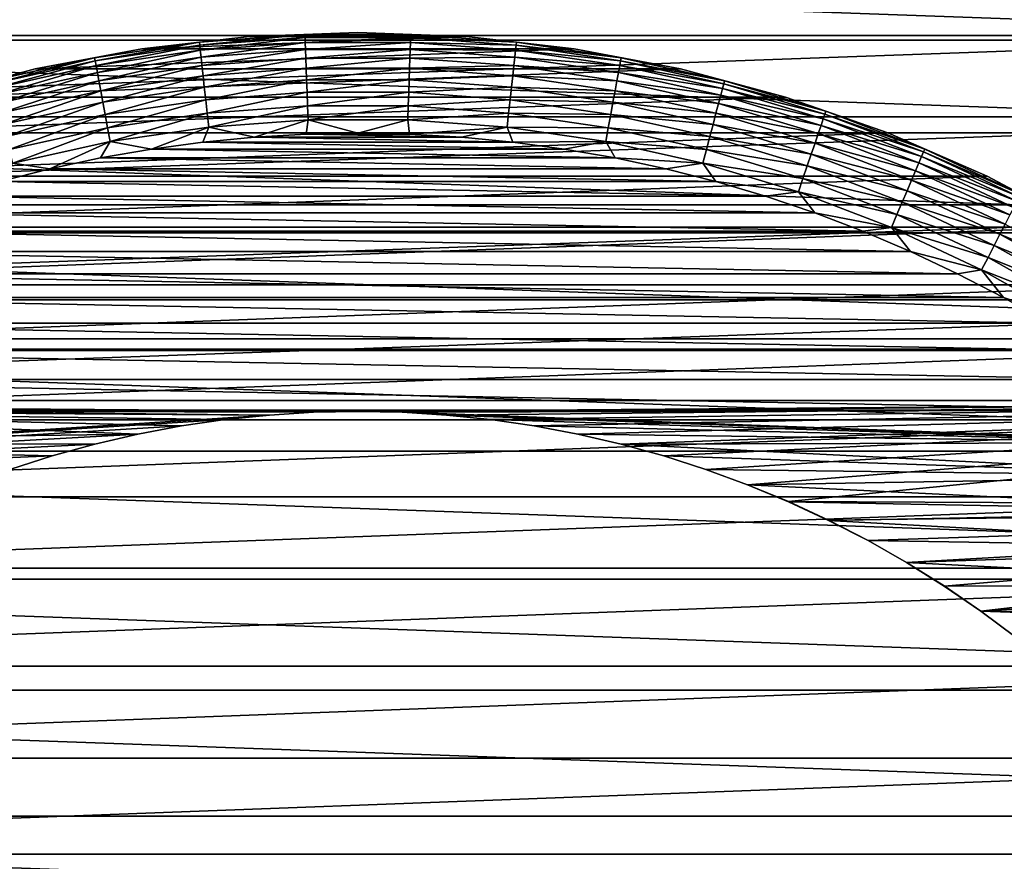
# Model space of a CAD drawing. Header units: metres. Extents: x -28 to 204, y -40 to 40.
# Tile 13 of 42: x -5 to 10, y 9 to 22. Entities that reach past the tile are written whole.
import ezdxf

# ---------------------------------------------------------------- set-up
doc = ezdxf.new("R2010")
doc.units = ezdxf.units.M
doc.layers.add('solid_SIPHO_KOMPL_SW0001', color=7, linetype='CONTINUOUS')

msp = doc.modelspace()

# ---------------------------------------------------------------- linework, layer by layer
at = {"layer": 'solid_SIPHO_KOMPL_SW0001'}
for points in [[(-18.663525, 21.538774), (-17.080086, 22.814804), (18.663525, 21.538774)], [(-17.080086, 22.814804), (17.080086, 22.814804), (18.663525, 21.538774)], [(14.608706, 22.706501, 156), (-14.608705, 22.706503, 156), (-16.193354, 21.60491, 156)], [(16.193356, 21.60491, 156), (14.608706, 22.706501, 156), (-16.193354, 21.60491, 156)], [(-0.790154, 21.620571, 232.288437), (-2.366247, 21.505217, 232.288437), (-1.617907, 21.589462, 232.5)], [(-2.361294, 21.460203, 232.079041), (-2.366247, 21.505217, 232.288437), (-0.790154, 21.620571, 232.288437)], [(-0.7885, 21.575317, 232.079041), (-2.361294, 21.460203, 232.079041), (-0.790154, 21.620571, 232.288437)], [(-1.618448, 21.589314, 242), (1.618448, 21.589314, 242), (0, 21.65, 242)], [(-1.617907, 21.589462, 232.5), (-1.618448, 21.589314, 242), (0, 21.65, 242)], [(0, 21.65, 232.5), (-1.617907, 21.589462, 232.5), (0, 21.65, 242)], [(-0.790154, 21.620571, 232.288437), (-1.617907, 21.589462, 232.5), (0, 21.65, 232.5)], [(0.790154, 21.620571, 232.288437), (-0.790154, 21.620571, 232.288437), (0, 21.65, 232.5)], [(-0.7885, 21.575317, 232.079041), (-0.790154, 21.620571, 232.288437), (0.790154, 21.620571, 232.288437)], [(0.7885, 21.575317, 232.079041), (-0.7885, 21.575317, 232.079041), (0.790154, 21.620571, 232.288437)], [(0, 21.65, 232.5), (0, 21.65, 242), (1.618448, 21.589314, 242)], [(1.617907, 21.589462, 232.5), (0, 21.65, 232.5), (1.618448, 21.589314, 242)], [(0.790154, 21.620571, 232.288437), (0, 21.65, 232.5), (1.617907, 21.589462, 232.5)], [(0.7885, 21.575317, 232.079041), (0.790154, 21.620571, 232.288437), (2.366247, 21.505217, 232.288437)], [(2.366247, 21.505217, 232.288437), (0.790154, 21.620571, 232.288437), (1.617907, 21.589462, 232.5)], [(-20.152544, 20.152544), (-18.663525, 21.538774), (20.152544, 20.152544)], [(-18.663525, 21.538774), (18.663525, 21.538774), (20.152544, 20.152544)], [(16.193356, 21.60491, 156), (-16.193354, 21.60491, 156), (-17.693863, 20.394182, 156)], [(17.693865, 20.394182, 156), (16.193356, 21.60491, 156), (-17.693863, 20.394182, 156)], [(-2.366247, 21.505217, 232.288437), (-3.929714, 21.275122, 232.288437), (-3.226765, 21.408188, 232.5)], [(-3.921489, 21.230591, 232.079041), (-3.929714, 21.275122, 232.288437), (-2.366247, 21.505217, 232.288437)], [(-2.361294, 21.460203, 232.079041), (-3.921489, 21.230591, 232.079041), (-2.366247, 21.505217, 232.288437)], [(-3.90793, 21.157181, 231.878235), (-3.921489, 21.230591, 232.079041), (-2.361294, 21.460203, 232.079041)], [(-2.353129, 21.386002, 231.878235), (-3.90793, 21.157181, 231.878235), (-2.361294, 21.460203, 232.079041)], [(-1.617907, 21.589462, 232.5), (-3.226765, 21.408188, 232.5), (-1.618448, 21.589314, 242)], [(-2.366247, 21.505217, 232.288437), (-3.226765, 21.408188, 232.5), (-1.617907, 21.589462, 232.5)], [(-3.226765, 21.408188, 232.5), (-3.226191, 21.408236, 242), (-1.618448, 21.589314, 242)], [(-3.226191, 21.408236, 242), (3.226191, 21.408236, 242), (1.618448, 21.589314, 242)], [(-3.226191, 21.408236, 242), (1.618448, 21.589314, 242), (-1.618448, 21.589314, 242)], [(-2.353129, 21.386002, 231.878235), (-2.361294, 21.460203, 232.079041), (-0.7885, 21.575317, 232.079041)], [(-0.785774, 21.500717, 231.878235), (-2.353129, 21.386002, 231.878235), (-0.7885, 21.575317, 232.079041)], [(-2.341919, 21.284121, 231.690125), (-2.353129, 21.386002, 231.878235), (-0.785774, 21.500717, 231.878235)], [(-0.782031, 21.398289, 231.690125), (-2.341919, 21.284121, 231.690125), (-0.785774, 21.500717, 231.878235)], [(-0.785774, 21.500717, 231.878235), (-0.7885, 21.575317, 232.079041), (0.7885, 21.575317, 232.079041)], [(0.785774, 21.500717, 231.878235), (-0.785774, 21.500717, 231.878235), (0.7885, 21.575317, 232.079041)], [(-0.782031, 21.398289, 231.690125), (-0.785774, 21.500717, 231.878235), (0.785774, 21.500717, 231.878235)], [(0.782031, 21.398289, 231.690125), (-0.782031, 21.398289, 231.690125), (0.785774, 21.500717, 231.878235)], [(0.782031, 21.398289, 231.690125), (0.785774, 21.500717, 231.878235), (2.353129, 21.386002, 231.878235)], [(0.785774, 21.500717, 231.878235), (0.7885, 21.575317, 232.079041), (2.361294, 21.460203, 232.079041)], [(2.353129, 21.386002, 231.878235), (0.785774, 21.500717, 231.878235), (2.361294, 21.460203, 232.079041)], [(2.361294, 21.460203, 232.079041), (0.7885, 21.575317, 232.079041), (2.366247, 21.505217, 232.288437)], [(1.617907, 21.589462, 232.5), (1.618448, 21.589314, 242), (3.226191, 21.408236, 242)], [(3.226765, 21.408188, 232.5), (1.617907, 21.589462, 232.5), (3.226191, 21.408236, 242)], [(2.366247, 21.505217, 232.288437), (1.617907, 21.589462, 232.5), (3.226765, 21.408188, 232.5)], [(2.353129, 21.386002, 231.878235), (2.361294, 21.460203, 232.079041), (3.921489, 21.230591, 232.079041)], [(2.361294, 21.460203, 232.079041), (2.366247, 21.505217, 232.288437), (3.929714, 21.275122, 232.288437)], [(3.921489, 21.230591, 232.079041), (2.361294, 21.460203, 232.079041), (3.929714, 21.275122, 232.288437)], [(3.929714, 21.275122, 232.288437), (2.366247, 21.505217, 232.288437), (3.226765, 21.408188, 232.5)], [(-4.817578, 21.107189, 232.5), (-4.817542, 21.107187, 242), (-3.226191, 21.408236, 242)], [(-3.226765, 21.408188, 232.5), (-4.817578, 21.107189, 232.5), (-3.226191, 21.408236, 242)], [(-3.929714, 21.275122, 232.288437), (-4.817578, 21.107189, 232.5), (-3.226765, 21.408188, 232.5)], [(-4.817542, 21.107187, 242), (4.817542, 21.107187, 242), (3.226191, 21.408236, 242)], [(-4.817542, 21.107187, 242), (3.226191, 21.408236, 242), (-3.226191, 21.408236, 242)], [(-3.889313, 21.056391, 231.690125), (-3.90793, 21.157181, 231.878235), (-2.353129, 21.386002, 231.878235)], [(-2.341919, 21.284121, 231.690125), (-3.889313, 21.056391, 231.690125), (-2.353129, 21.386002, 231.878235)], [(-2.327892, 21.156641, 231.518524), (-2.341919, 21.284121, 231.690125), (-0.782031, 21.398289, 231.690125)], [(-0.777347, 21.270126, 231.518524), (-2.327892, 21.156641, 231.518524), (-0.782031, 21.398289, 231.690125)], [(-0.777347, 21.270126, 231.518524), (-0.782031, 21.398289, 231.690125), (0.782031, 21.398289, 231.690125)], [(0.777347, 21.270126, 231.518524), (-0.777347, 21.270126, 231.518524), (0.782031, 21.398289, 231.690125)], [(0.777347, 21.270126, 231.518524), (0.782031, 21.398289, 231.690125), (2.341919, 21.284121, 231.690125)], [(2.341919, 21.284121, 231.690125), (0.782031, 21.398289, 231.690125), (2.353129, 21.386002, 231.878235)], [(2.341919, 21.284121, 231.690125), (2.353129, 21.386002, 231.878235), (3.90793, 21.157181, 231.878235)], [(3.90793, 21.157181, 231.878235), (2.353129, 21.386002, 231.878235), (3.921489, 21.230591, 232.079041)], [(3.226765, 21.408188, 232.5), (3.226191, 21.408236, 242), (4.817542, 21.107187, 242)], [(4.817578, 21.107189, 232.5), (3.226765, 21.408188, 232.5), (4.817542, 21.107187, 242)], [(3.929714, 21.275122, 232.288437), (3.226765, 21.408188, 232.5), (4.817578, 21.107189, 232.5)], [(-3.929714, 21.275122, 232.288437), (-5.472215, 20.931515, 232.288437), (-4.817578, 21.107189, 232.5)], [(-5.460761, 20.887703, 232.079041), (-5.472215, 20.931515, 232.288437), (-3.929714, 21.275122, 232.288437)], [(-3.921489, 21.230591, 232.079041), (-5.460761, 20.887703, 232.079041), (-3.929714, 21.275122, 232.288437)], [(-5.441879, 20.815479, 231.878235), (-5.460761, 20.887703, 232.079041), (-3.921489, 21.230591, 232.079041)], [(-3.90793, 21.157181, 231.878235), (-5.441879, 20.815479, 231.878235), (-3.921489, 21.230591, 232.079041)], [(-3.866018, 20.930275, 231.518524), (-3.889313, 21.056391, 231.690125), (-2.341919, 21.284121, 231.690125)], [(-2.327892, 21.156641, 231.518524), (-3.866018, 20.930275, 231.518524), (-2.341919, 21.284121, 231.690125)], [(-2.311335, 21.006161, 231.366943), (-2.327892, 21.156641, 231.518524), (-0.777347, 21.270126, 231.518524)], [(-0.771818, 21.118839, 231.366943), (-2.311335, 21.006161, 231.366943), (-0.777347, 21.270126, 231.518524)], [(-0.771818, 21.118839, 231.366943), (-0.777347, 21.270126, 231.518524), (0.777347, 21.270126, 231.518524)], [(0.771818, 21.118839, 231.366943), (-0.771818, 21.118839, 231.366943), (0.777347, 21.270126, 231.518524)], [(0.771818, 21.118839, 231.366943), (0.777347, 21.270126, 231.518524), (2.327892, 21.156641, 231.518524)], [(2.327892, 21.156641, 231.518524), (0.777347, 21.270126, 231.518524), (2.341919, 21.284121, 231.690125)], [(2.327892, 21.156641, 231.518524), (2.341919, 21.284121, 231.690125), (3.889313, 21.056391, 231.690125)], [(3.889313, 21.056391, 231.690125), (2.341919, 21.284121, 231.690125), (3.90793, 21.157181, 231.878235)], [(3.90793, 21.157181, 231.878235), (3.921489, 21.230591, 232.079041), (5.460761, 20.887703, 232.079041)], [(3.921489, 21.230591, 232.079041), (3.929714, 21.275122, 232.288437), (5.472215, 20.931515, 232.288437)], [(5.460761, 20.887703, 232.079041), (3.921489, 21.230591, 232.079041), (5.472215, 20.931515, 232.288437)], [(5.472215, 20.931515, 232.288437), (3.929714, 21.275122, 232.288437), (4.817578, 21.107189, 232.5)], [(-4.817578, 21.107189, 232.5), (-6.38145, 20.68815, 232.5), (-4.817542, 21.107187, 242)], [(-5.472215, 20.931515, 232.288437), (-6.38145, 20.68815, 232.5), (-4.817578, 21.107189, 232.5)], [(-6.38145, 20.68815, 232.5), (-6.381304, 20.688028, 242), (-4.817542, 21.107187, 242)], [(-6.381304, 20.688028, 242), (6.381304, 20.688028, 242), (4.817542, 21.107187, 242)], [(-6.381304, 20.688028, 242), (4.817542, 21.107187, 242), (-4.817542, 21.107187, 242)], [(-5.415955, 20.716316, 231.690125), (-5.441879, 20.815479, 231.878235), (-3.90793, 21.157181, 231.878235)], [(-3.889313, 21.056391, 231.690125), (-5.415955, 20.716316, 231.690125), (-3.90793, 21.157181, 231.878235)], [(-5.383516, 20.592237, 231.518524), (-5.415955, 20.716316, 231.690125), (-3.889313, 21.056391, 231.690125)], [(-3.866018, 20.930275, 231.518524), (-5.383516, 20.592237, 231.518524), (-3.889313, 21.056391, 231.690125)], [(-3.83852, 20.781406, 231.366943), (-3.866018, 20.930275, 231.518524), (-2.327892, 21.156641, 231.518524)], [(-2.311335, 21.006161, 231.366943), (-3.83852, 20.781406, 231.366943), (-2.327892, 21.156641, 231.518524)], [(-2.292585, 20.835752, 231.238464), (-2.311335, 21.006161, 231.366943), (-0.771818, 21.118839, 231.366943)], [(-0.765556, 20.947517, 231.238464), (-2.292585, 20.835752, 231.238464), (-0.771818, 21.118839, 231.366943)], [(-0.765556, 20.947517, 231.238464), (-0.771818, 21.118839, 231.366943), (0.771818, 21.118839, 231.366943)], [(0.765556, 20.947517, 231.238464), (-0.765556, 20.947517, 231.238464), (0.771818, 21.118839, 231.366943)], [(0.765556, 20.947517, 231.238464), (0.771818, 21.118839, 231.366943), (2.311335, 21.006161, 231.366943)], [(2.311335, 21.006161, 231.366943), (0.771818, 21.118839, 231.366943), (2.327892, 21.156641, 231.518524)], [(2.311335, 21.006161, 231.366943), (2.327892, 21.156641, 231.518524), (3.866018, 20.930275, 231.518524)], [(3.866018, 20.930275, 231.518524), (2.327892, 21.156641, 231.518524), (3.889313, 21.056391, 231.690125)], [(3.866018, 20.930275, 231.518524), (3.889313, 21.056391, 231.690125), (5.415955, 20.716316, 231.690125)], [(3.889313, 21.056391, 231.690125), (3.90793, 21.157181, 231.878235), (5.441879, 20.815479, 231.878235)], [(5.415955, 20.716316, 231.690125), (3.889313, 21.056391, 231.690125), (5.441879, 20.815479, 231.878235)], [(5.441879, 20.815479, 231.878235), (3.90793, 21.157181, 231.878235), (5.460761, 20.887703, 232.079041)], [(4.817578, 21.107189, 232.5), (4.817542, 21.107187, 242), (6.381304, 20.688028, 242)], [(6.38145, 20.68815, 232.5), (4.817578, 21.107189, 232.5), (6.381304, 20.688028, 242)], [(5.472215, 20.931515, 232.288437), (4.817578, 21.107189, 232.5), (6.38145, 20.68815, 232.5)], [(-5.345226, 20.445774, 231.366943), (-5.383516, 20.592237, 231.518524), (-3.866018, 20.930275, 231.518524)], [(-3.83852, 20.781406, 231.366943), (-5.345226, 20.445774, 231.366943), (-3.866018, 20.930275, 231.518524)], [(-3.807381, 20.612822, 231.238464), (-3.83852, 20.781406, 231.366943), (-2.311335, 21.006161, 231.366943)], [(-2.292585, 20.835752, 231.238464), (-3.807381, 20.612822, 231.238464), (-2.311335, 21.006161, 231.366943)], [(-2.272024, 20.648891, 231.135727), (-2.292585, 20.835752, 231.238464), (-0.765556, 20.947517, 231.238464)], [(-0.758691, 20.759653, 231.135727), (-2.272024, 20.648891, 231.135727), (-0.765556, 20.947517, 231.238464)], [(-0.758691, 20.759653, 231.135727), (-0.765556, 20.947517, 231.238464), (0.765556, 20.947517, 231.238464)], [(0.758691, 20.759653, 231.135727), (-0.758691, 20.759653, 231.135727), (0.765556, 20.947517, 231.238464)], [(0.758691, 20.759653, 231.135727), (0.765556, 20.947517, 231.238464), (2.292585, 20.835752, 231.238464)], [(2.292585, 20.835752, 231.238464), (0.765556, 20.947517, 231.238464), (2.311335, 21.006161, 231.366943)], [(2.292585, 20.835752, 231.238464), (2.311335, 21.006161, 231.366943), (3.83852, 20.781406, 231.366943)], [(3.83852, 20.781406, 231.366943), (2.311335, 21.006161, 231.366943), (3.866018, 20.930275, 231.518524)], [(3.83852, 20.781406, 231.366943), (3.866018, 20.930275, 231.518524), (5.383516, 20.592237, 231.518524)], [(5.383516, 20.592237, 231.518524), (3.866018, 20.930275, 231.518524), (5.415955, 20.716316, 231.690125)], [(5.441879, 20.815479, 231.878235), (5.460761, 20.887703, 232.079041), (6.970898, 20.433371, 232.079041)], [(5.460761, 20.887703, 232.079041), (5.472215, 20.931515, 232.288437), (6.985519, 20.476229, 232.288437)], [(6.970898, 20.433371, 232.079041), (5.460761, 20.887703, 232.079041), (6.985519, 20.476229, 232.288437)], [(6.985519, 20.476229, 232.288437), (5.472215, 20.931515, 232.288437), (6.38145, 20.68815, 232.5)], [(-5.301864, 20.279911, 231.238464), (-5.345226, 20.445774, 231.366943), (-3.83852, 20.781406, 231.366943)], [(-3.807381, 20.612822, 231.238464), (-5.301864, 20.279911, 231.238464), (-3.83852, 20.781406, 231.366943)], [(-3.773235, 20.427959, 231.135727), (-3.807381, 20.612822, 231.238464), (-2.292585, 20.835752, 231.238464)], [(-2.272024, 20.648891, 231.135727), (-3.773235, 20.427959, 231.135727), (-2.292585, 20.835752, 231.238464)], [(-2.250072, 20.449389, 231.060822), (-2.272024, 20.648891, 231.135727), (-0.758691, 20.759653, 231.135727)], [(-0.75136, 20.55908, 231.060822), (-2.250072, 20.449389, 231.060822), (-0.758691, 20.759653, 231.135727)], [(-0.75136, 20.55908, 231.060822), (-0.758691, 20.759653, 231.135727), (0.758691, 20.759653, 231.135727)], [(0.75136, 20.55908, 231.060822), (-0.75136, 20.55908, 231.060822), (0.758691, 20.759653, 231.135727)], [(0.75136, 20.55908, 231.060822), (0.758691, 20.759653, 231.135727), (2.272024, 20.648891, 231.135727)], [(2.272024, 20.648891, 231.135727), (0.758691, 20.759653, 231.135727), (2.292585, 20.835752, 231.238464)], [(2.272024, 20.648891, 231.135727), (2.292585, 20.835752, 231.238464), (3.807381, 20.612822, 231.238464)], [(3.807381, 20.612822, 231.238464), (2.292585, 20.835752, 231.238464), (3.83852, 20.781406, 231.366943)], [(3.807381, 20.612822, 231.238464), (3.83852, 20.781406, 231.366943), (5.345226, 20.445774, 231.366943)], [(5.345226, 20.445774, 231.366943), (3.83852, 20.781406, 231.366943), (5.383516, 20.592237, 231.518524)], [(5.415955, 20.716316, 231.690125), (5.441879, 20.815479, 231.878235), (6.946795, 20.362719, 231.878235)], [(6.946795, 20.362719, 231.878235), (5.441879, 20.815479, 231.878235), (6.970898, 20.433371, 232.079041)], [(-7.909695, 20.153397, 242), (7.909695, 20.153397, 242), (6.381304, 20.688028, 242)], [(-7.909695, 20.153397, 242), (6.381304, 20.688028, 242), (-6.381304, 20.688028, 242)], [(-5.254315, 20.098034, 231.135727), (-5.301864, 20.279911, 231.238464), (-3.807381, 20.612822, 231.238464)], [(-3.773235, 20.427959, 231.135727), (-5.254315, 20.098034, 231.135727), (-3.807381, 20.612822, 231.238464)], [(-3.736779, 20.230589, 231.060822), (-3.773235, 20.427959, 231.135727), (-2.272024, 20.648891, 231.135727)], [(-2.250072, 20.449389, 231.060822), (-3.736779, 20.230589, 231.060822), (-2.272024, 20.648891, 231.135727)], [(2.250072, 20.449389, 231.060822), (0.75136, 20.55908, 231.060822), (2.272024, 20.648891, 231.135727)], [(2.250072, 20.449389, 231.060822), (2.272024, 20.648891, 231.135727), (3.773235, 20.427959, 231.135727)], [(3.773235, 20.427959, 231.135727), (2.272024, 20.648891, 231.135727), (3.807381, 20.612822, 231.238464)], [(3.773235, 20.427959, 231.135727), (3.807381, 20.612822, 231.238464), (5.301864, 20.279911, 231.238464)], [(5.301864, 20.279911, 231.238464), (3.807381, 20.612822, 231.238464), (5.345226, 20.445774, 231.366943)], [(5.345226, 20.445774, 231.366943), (5.383516, 20.592237, 231.518524), (6.872292, 20.144333, 231.518524)], [(5.383516, 20.592237, 231.518524), (5.415955, 20.716316, 231.690125), (6.913701, 20.265713, 231.690125)], [(6.872292, 20.144333, 231.518524), (5.383516, 20.592237, 231.518524), (6.913701, 20.265713, 231.690125)], [(6.913701, 20.265713, 231.690125), (5.415955, 20.716316, 231.690125), (6.946795, 20.362719, 231.878235)], [(6.38145, 20.68815, 232.5), (6.381304, 20.688028, 242), (7.909695, 20.153397, 242)], [(7.909633, 20.153418, 232.5), (6.38145, 20.68815, 232.5), (7.909695, 20.153397, 242)], [(6.985519, 20.476229, 232.288437), (6.38145, 20.68815, 232.5), (7.909633, 20.153418, 232.5)], [(-3.698757, 20.02474, 231.015274), (-3.736779, 20.230589, 231.060822), (-2.250072, 20.449389, 231.060822)], [(-2.227178, 20.241312, 231.015274), (-3.698757, 20.02474, 231.015274), (-2.250072, 20.449389, 231.060822)], [(-2.227178, 20.241312, 231.015274), (-2.250072, 20.449389, 231.060822), (-0.75136, 20.55908, 231.060822)], [(-0.743715, 20.349886, 231.015274), (-2.227178, 20.241312, 231.015274), (-0.75136, 20.55908, 231.060822)], [(-0.743715, 20.349886, 231.015274), (-0.75136, 20.55908, 231.060822), (0.75136, 20.55908, 231.060822)], [(0.743715, 20.349886, 231.015274), (-0.743715, 20.349886, 231.015274), (0.75136, 20.55908, 231.060822)], [(0.743715, 20.349886, 231.015274), (0.75136, 20.55908, 231.060822), (2.250072, 20.449389, 231.060822)], [(2.227178, 20.241312, 231.015274), (0.743715, 20.349886, 231.015274), (2.250072, 20.449389, 231.060822)], [(2.227178, 20.241312, 231.015274), (2.250072, 20.449389, 231.060822), (3.736779, 20.230589, 231.060822)], [(3.736779, 20.230589, 231.060822), (2.250072, 20.449389, 231.060822), (3.773235, 20.427959, 231.135727)], [(5.301864, 20.279911, 231.238464), (5.345226, 20.445774, 231.366943), (6.823412, 20.001053, 231.366943)], [(6.823412, 20.001053, 231.366943), (5.345226, 20.445774, 231.366943), (6.872292, 20.144333, 231.518524)], [(6.946795, 20.362719, 231.878235), (6.970898, 20.433371, 232.079041), (8.443842, 19.870018, 232.079041)], [(6.970898, 20.433371, 232.079041), (6.985519, 20.476229, 232.288437), (8.461553, 19.911695, 232.288437)], [(8.443842, 19.870018, 232.079041), (6.970898, 20.433371, 232.079041), (8.461553, 19.911695, 232.288437)], [(8.461553, 19.911695, 232.288437), (6.985519, 20.476229, 232.288437), (7.909633, 20.153418, 232.5)], [(17.693865, 20.394182, 156), (-17.693863, 20.394182, 156), (-19.10533, 19.078426, 156)], [(19.105331, 19.078426, 156), (17.693865, 20.394182, 156), (-19.10533, 19.078426, 156)], [(-5.203549, 19.903852, 231.060822), (-5.254315, 20.098034, 231.135727), (-3.773235, 20.427959, 231.135727)], [(-3.736779, 20.230589, 231.060822), (-5.203549, 19.903852, 231.060822), (-3.773235, 20.427959, 231.135727)], [(-0.743715, 20.349886, 231.015274), (-1.544506, 20.090631, 231), (-2.227178, 20.241312, 231.015274)], [(-0.743715, 20.349886, 231.015274), (-0.772166, 20.135124, 231), (-1.544506, 20.090631, 231)], [(-0.743715, 20.349886, 231.015274), (0, 20.15, 231), (-0.772166, 20.135124, 231)], [(0.743715, 20.349886, 231.015274), (0, 20.15, 231), (-0.743715, 20.349886, 231.015274)], [(0.743715, 20.349886, 231.015274), (0.772166, 20.135124, 231), (0, 20.15, 231)], [(2.227178, 20.241312, 231.015274), (0.772166, 20.135124, 231), (0.743715, 20.349886, 231.015274)], [(3.736779, 20.230589, 231.060822), (3.773235, 20.427959, 231.135727), (5.254315, 20.098034, 231.135727)], [(5.254315, 20.098034, 231.135727), (3.773235, 20.427959, 231.135727), (5.301864, 20.279911, 231.238464)], [(6.913701, 20.265713, 231.690125), (6.946795, 20.362719, 231.878235), (8.414645, 19.801313, 231.878235)], [(8.414645, 19.801313, 231.878235), (6.946795, 20.362719, 231.878235), (8.443842, 19.870018, 232.079041)], [(-21.538774, 18.663525), (-20.152544, 20.152544), (21.538774, 18.663525)], [(-20.152544, 20.152544), (20.152544, 20.152544), (21.538774, 18.663525)], [(-9.393485, 19.506002, 242), (9.393485, 19.506002, 242), (7.909695, 20.153397, 242)], [(-9.393485, 19.506002, 242), (7.909695, 20.153397, 242), (-7.909695, 20.153397, 242)], [(-5.150602, 19.701328, 231.015274), (-5.203549, 19.903852, 231.060822), (-3.736779, 20.230589, 231.060822)], [(-3.698757, 20.02474, 231.015274), (-5.150602, 19.701328, 231.015274), (-3.736779, 20.230589, 231.060822)], [(-2.227178, 20.241312, 231.015274), (-3.078655, 19.913361, 231), (-3.698757, 20.02474, 231.015274)], [(-2.227178, 20.241312, 231.015274), (-2.313622, 20.016731, 231), (-3.078655, 19.913361, 231)], [(-2.227178, 20.241312, 231.015274), (-1.544506, 20.090631, 231), (-2.313622, 20.016731, 231)], [(-0.772166, 20.135124, 231), (0, 20.15, 231), (0.772166, 20.135124, 231)], [(2.227178, 20.241312, 231.015274), (1.544506, 20.090631, 231), (0.772166, 20.135124, 231)], [(2.227178, 20.241312, 231.015274), (2.313621, 20.016731, 231), (1.544506, 20.090631, 231)], [(3.698757, 20.02474, 231.015274), (2.313621, 20.016731, 231), (2.227178, 20.241312, 231.015274)], [(3.698757, 20.02474, 231.015274), (2.227178, 20.241312, 231.015274), (3.736779, 20.230589, 231.060822)], [(3.698757, 20.02474, 231.015274), (3.736779, 20.230589, 231.060822), (5.203549, 19.903852, 231.060822)], [(5.203549, 19.903852, 231.060822), (3.736779, 20.230589, 231.060822), (5.254315, 20.098034, 231.135727)], [(5.254315, 20.098034, 231.135727), (5.301864, 20.279911, 231.238464), (6.768058, 19.838799, 231.238464)], [(6.768058, 19.838799, 231.238464), (5.301864, 20.279911, 231.238464), (6.823412, 20.001053, 231.366943)], [(6.823412, 20.001053, 231.366943), (6.872292, 20.144333, 231.518524), (8.3244, 19.588947, 231.518524)], [(6.872292, 20.144333, 231.518524), (6.913701, 20.265713, 231.690125), (8.374559, 19.706982, 231.690125)], [(8.3244, 19.588947, 231.518524), (6.872292, 20.144333, 231.518524), (8.374559, 19.706982, 231.690125)], [(8.374559, 19.706982, 231.690125), (6.913701, 20.265713, 231.690125), (8.414645, 19.801313, 231.878235)], [(7.909633, 20.153418, 232.5), (7.909695, 20.153397, 242), (9.393485, 19.506002, 242)], [(9.393583, 19.505976, 232.5), (7.909633, 20.153418, 232.5), (9.393485, 19.506002, 242)], [(8.461553, 19.911695, 232.288437), (7.909633, 20.153418, 232.5), (9.393583, 19.505976, 232.5)], [(-3.698757, 20.02474, 231.015274), (-4.596546, 19.61871, 231), (-5.150602, 19.701328, 231.015274)], [(-3.698757, 20.02474, 231.015274), (-3.840715, 19.780485, 231), (-4.596546, 19.61871, 231)], [(-3.698757, 20.02474, 231.015274), (-3.078655, 19.913361, 231), (-3.840715, 19.780485, 231)], [(-3.078655, 19.913361, 231), (-2.313622, 20.016731, 231), (3.078654, 19.913361, 231)], [(-2.313622, 20.016731, 231), (-1.544506, 20.090631, 231), (2.313621, 20.016731, 231)], [(-2.313622, 20.016731, 231), (2.313621, 20.016731, 231), (3.078654, 19.913361, 231)], [(-1.544506, 20.090631, 231), (-0.772166, 20.135124, 231), (1.544506, 20.090631, 231)], [(-1.544506, 20.090631, 231), (1.544506, 20.090631, 231), (2.313621, 20.016731, 231)], [(-0.772166, 20.135124, 231), (0.772166, 20.135124, 231), (1.544506, 20.090631, 231)], [(3.698757, 20.02474, 231.015274), (3.078654, 19.913361, 231), (2.313621, 20.016731, 231)], [(3.698757, 20.02474, 231.015274), (3.840715, 19.780485, 231), (3.078654, 19.913361, 231)], [(5.150602, 19.701328, 231.015274), (3.840715, 19.780485, 231), (3.698757, 20.02474, 231.015274)], [(5.150602, 19.701328, 231.015274), (3.698757, 20.02474, 231.015274), (5.203549, 19.903852, 231.060822)], [(5.203549, 19.903852, 231.060822), (5.254315, 20.098034, 231.135727), (6.70736, 19.660877, 231.135727)], [(6.70736, 19.660877, 231.135727), (5.254315, 20.098034, 231.135727), (6.768058, 19.838799, 231.238464)], [(6.768058, 19.838799, 231.238464), (6.823412, 20.001053, 231.366943), (8.265192, 19.449619, 231.366943)], [(8.265192, 19.449619, 231.366943), (6.823412, 20.001053, 231.366943), (8.3244, 19.588947, 231.518524)], [(-3.840715, 19.780485, 231), (-3.078655, 19.913361, 231), (3.840715, 19.780485, 231)], [(-3.078655, 19.913361, 231), (3.078654, 19.913361, 231), (3.840715, 19.780485, 231)], [(5.150602, 19.701328, 231.015274), (5.203549, 19.903852, 231.060822), (6.642555, 19.470921, 231.060822)], [(6.642555, 19.470921, 231.060822), (5.203549, 19.903852, 231.060822), (6.70736, 19.660877, 231.135727)], [(8.414645, 19.801313, 231.878235), (8.443842, 19.870018, 232.079041), (9.871735, 19.200649, 232.079041)], [(8.443842, 19.870018, 232.079041), (8.461553, 19.911695, 232.288437), (9.89244, 19.240923, 232.288437)], [(9.871735, 19.200649, 232.079041), (8.443842, 19.870018, 232.079041), (9.89244, 19.240923, 232.288437)], [(9.89244, 19.240923, 232.288437), (8.461553, 19.911695, 232.288437), (9.393583, 19.505976, 232.5)], [(-5.150602, 19.701328, 231.015274), (-4.596546, 19.61871, 231), (-5.344473, 19.428257, 231)], [(-4.596546, 19.61871, 231), (-3.840715, 19.780485, 231), (4.596546, 19.61871, 231)], [(-3.840715, 19.780485, 231), (3.840715, 19.780485, 231), (4.596546, 19.61871, 231)], [(5.150602, 19.701328, 231.015274), (4.596546, 19.61871, 231), (3.840715, 19.780485, 231)], [(5.150602, 19.701328, 231.015274), (5.344473, 19.428257, 231), (4.596546, 19.61871, 231)], [(6.574966, 19.2728, 231.015274), (5.344473, 19.428257, 231), (5.150602, 19.701328, 231.015274)], [(6.574966, 19.2728, 231.015274), (5.150602, 19.701328, 231.015274), (6.642555, 19.470921, 231.060822)], [(6.70736, 19.660877, 231.135727), (6.768058, 19.838799, 231.238464), (8.198142, 19.291838, 231.238464)], [(8.198142, 19.291838, 231.238464), (6.768058, 19.838799, 231.238464), (8.265192, 19.449619, 231.366943)], [(8.3244, 19.588947, 231.518524), (8.374559, 19.706982, 231.690125), (9.790735, 19.043106, 231.690125)], [(8.374559, 19.706982, 231.690125), (8.414645, 19.801313, 231.878235), (9.837601, 19.134258, 231.878235)], [(9.790735, 19.043106, 231.690125), (8.374559, 19.706982, 231.690125), (9.837601, 19.134258, 231.878235)], [(9.837601, 19.134258, 231.878235), (8.414645, 19.801313, 231.878235), (9.871735, 19.200649, 232.079041)], [(-5.344473, 19.428257, 231), (-4.596546, 19.61871, 231), (5.344473, 19.428257, 231)], [(-4.596546, 19.61871, 231), (4.596546, 19.61871, 231), (5.344473, 19.428257, 231)], [(6.642555, 19.470921, 231.060822), (6.70736, 19.660877, 231.135727), (8.124619, 19.118822, 231.135727)], [(8.124619, 19.118822, 231.135727), (6.70736, 19.660877, 231.135727), (8.198142, 19.291838, 231.238464)], [(8.265192, 19.449619, 231.366943), (8.3244, 19.588947, 231.518524), (9.732095, 18.929049, 231.518524)], [(9.732095, 18.929049, 231.518524), (8.3244, 19.588947, 231.518524), (9.790735, 19.043106, 231.690125)], [(-10.824133, 18.749777, 242), (10.824133, 18.749777, 242), (9.393485, 19.506002, 242)], [(-10.824133, 18.749777, 242), (9.393485, 19.506002, 242), (-9.393485, 19.506002, 242)], [(-6.086154, 19.208778, 231), (-5.344473, 19.428257, 231), (6.086154, 19.208778, 231)], [(-5.344473, 19.428257, 231), (5.344473, 19.428257, 231), (6.086154, 19.208778, 231)], [(6.574966, 19.2728, 231.015274), (6.086154, 19.208778, 231), (5.344473, 19.428257, 231)], [(6.574966, 19.2728, 231.015274), (6.642555, 19.470921, 231.060822), (8.046121, 18.934101, 231.060822)], [(8.046121, 18.934101, 231.060822), (6.642555, 19.470921, 231.060822), (8.124619, 19.118822, 231.135727)], [(8.198142, 19.291838, 231.238464), (8.265192, 19.449619, 231.366943), (9.662874, 18.794413, 231.366943)], [(9.662874, 18.794413, 231.366943), (8.265192, 19.449619, 231.366943), (9.732095, 18.929049, 231.518524)], [(9.393583, 19.505976, 232.5), (9.393485, 19.506002, 242), (10.824133, 18.749777, 242)], [(10.825, 18.749451, 232.5), (9.393583, 19.505976, 232.5), (10.824133, 18.749777, 242)], [(9.89244, 19.240923, 232.288437), (9.393583, 19.505976, 232.5), (10.825, 18.749451, 232.5)], [(6.574966, 19.2728, 231.015274), (6.818663, 18.961206, 231), (6.086154, 19.208778, 231)], [(7.96425, 18.741444, 231.015274), (6.818663, 18.961206, 231), (6.574966, 19.2728, 231.015274)], [(7.96425, 18.741444, 231.015274), (6.574966, 19.2728, 231.015274), (8.046121, 18.934101, 231.060822)], [(8.124619, 19.118822, 231.135727), (8.198142, 19.291838, 231.238464), (9.584486, 18.641947, 231.238464)], [(9.584486, 18.641947, 231.238464), (8.198142, 19.291838, 231.238464), (9.662874, 18.794413, 231.366943)], [(-6.818663, 18.961206, 231), (-6.086154, 19.208778, 231), (6.818663, 18.961206, 231)], [(-6.086154, 19.208778, 231), (6.086154, 19.208778, 231), (6.818663, 18.961206, 231)], [(8.046121, 18.934101, 231.060822), (8.124619, 19.118822, 231.135727), (9.498529, 18.47476, 231.135727)], [(9.498529, 18.47476, 231.135727), (8.124619, 19.118822, 231.135727), (9.584486, 18.641947, 231.238464)], [(19.105331, 19.078426, 156), (-19.10533, 19.078426, 156), (-20.419409, 17.664707, 156)], [(20.419411, 17.664705, 156), (19.105331, 19.078426, 156), (-20.419409, 17.664707, 156)], [(-7.539718, 18.686193, 231), (-6.818663, 18.961206, 231), (7.539718, 18.686193, 231)], [(-6.818663, 18.961206, 231), (6.818663, 18.961206, 231), (7.539718, 18.686193, 231)], [(7.96425, 18.741444, 231.015274), (7.539718, 18.686193, 231), (6.818663, 18.961206, 231)], [(7.96425, 18.741444, 231.015274), (8.046121, 18.934101, 231.060822), (9.406756, 18.296263, 231.060822)], [(9.406756, 18.296263, 231.060822), (8.046121, 18.934101, 231.060822), (9.498529, 18.47476, 231.135727)], [(-12.196772, 17.887444, 242), (12.196772, 17.887444, 242), (10.824133, 18.749777, 242)], [(-12.196772, 17.887444, 242), (10.824133, 18.749777, 242), (-10.824133, 18.749777, 242)], [(-8.251156, 18.383055, 231), (-7.539718, 18.686193, 231), (8.251156, 18.383057, 231)], [(-7.539718, 18.686193, 231), (7.539718, 18.686193, 231), (8.251156, 18.383057, 231)], [(7.96425, 18.741444, 231.015274), (8.251156, 18.383057, 231), (7.539718, 18.686193, 231)], [(9.311042, 18.110094, 231.015274), (8.251156, 18.383057, 231), (7.96425, 18.741444, 231.015274)], [(9.311042, 18.110094, 231.015274), (7.96425, 18.741444, 231.015274), (9.406756, 18.296263, 231.060822)], [(9.584486, 18.641947, 231.238464), (9.662874, 18.794413, 231.366943), (11.009, 18.038931, 231.366943)], [(-22.814804, 17.080086), (-21.538774, 18.663525), (22.814804, 17.080086)], [(-21.538774, 18.663525), (21.538774, 18.663525), (22.814804, 17.080086)], [(9.498529, 18.47476, 231.135727), (9.584486, 18.641947, 231.238464), (10.919692, 17.892593, 231.238464)], [(10.919692, 17.892593, 231.238464), (9.584486, 18.641947, 231.238464), (11.009, 18.038931, 231.366943)], [(-8.950562, 18.052929, 231), (-8.251156, 18.383055, 231), (8.950561, 18.052929, 231)], [(-8.251156, 18.383055, 231), (8.251156, 18.383057, 231), (8.950561, 18.052929, 231)], [(9.311042, 18.110094, 231.015274), (8.950561, 18.052929, 231), (8.251156, 18.383057, 231)], [(9.406756, 18.296263, 231.060822), (9.498529, 18.47476, 231.135727), (10.82176, 17.732126, 231.135727)], [(10.82176, 17.732126, 231.135727), (9.498529, 18.47476, 231.135727), (10.919692, 17.892593, 231.238464)], [(9.311042, 18.110094, 231.015274), (9.406756, 18.296263, 231.060822), (10.717204, 17.560804, 231.060822)], [(10.717204, 17.560804, 231.060822), (9.406756, 18.296263, 231.060822), (10.82176, 17.732126, 231.135727)], [(9.311042, 18.110094, 231.015274), (9.635276, 17.696985, 231), (8.950561, 18.052929, 231)], [(10.608154, 17.38212, 231.015274), (9.635276, 17.696985, 231), (9.311042, 18.110094, 231.015274)], [(10.608154, 17.38212, 231.015274), (9.311042, 18.110094, 231.015274), (10.717204, 17.560804, 231.060822)], [(-9.635276, 17.696985, 231), (-8.950562, 18.052929, 231), (9.635276, 17.696985, 231)], [(-8.950562, 18.052929, 231), (8.950561, 18.052929, 231), (9.635276, 17.696985, 231)], [(-13.498499, 16.926666, 242), (13.498499, 16.926666, 242), (12.196772, 17.887444, 242)], [(-13.498499, 16.926666, 242), (12.196772, 17.887444, 242), (-12.196772, 17.887444, 242)], [(20.419411, 17.664705, 156), (-20.419409, 17.664707, 156), (-21.628191, 16.162251, 156)], [(21.628191, 16.162251, 156), (20.419411, 17.664705, 156), (-21.628191, 16.162251, 156)], [(-10.306923, 17.314333, 231), (-9.635276, 17.696985, 231), (10.306923, 17.314333, 231)], [(-9.635276, 17.696985, 231), (9.635276, 17.696985, 231), (10.306923, 17.314333, 231)], [(10.608154, 17.38212, 231.015274), (10.306923, 17.314333, 231), (9.635276, 17.696985, 231)], [(-10.963819, 16.906069, 231), (-10.306923, 17.314333, 231), (10.963818, 16.906069, 231)], [(-10.306923, 17.314333, 231), (10.306923, 17.314333, 231), (10.963818, 16.906069, 231)], [(-23.976261, 15.407389), (-22.814804, 17.080086), (23.976261, 15.407389)], [(-22.814804, 17.080086), (22.814804, 17.080086), (23.976261, 15.407389)], [(-14.724659, 15.871457, 242), (14.724659, 15.871457, 242), (13.498499, 16.926666, 242)], [(-14.724659, 15.871457, 242), (13.498499, 16.926666, 242), (-13.498499, 16.926666, 242)], [(-11.603248, 16.473822, 231), (-10.963819, 16.906069, 231), (11.603248, 16.473824, 231)], [(-10.963819, 16.906069, 231), (10.963818, 16.906069, 231), (11.603248, 16.473824, 231)], [(-12.22634, 16.016727, 231), (-11.603248, 16.473822, 231), (12.226339, 16.016727, 231)], [(-11.603248, 16.473822, 231), (11.603248, 16.473824, 231), (12.226339, 16.016727, 231)], [(-1.321198, 15.945283, 156), (-21.628191, 16.162251, 156), (-22.727345, 14.576244, 156)], [(0, 16, 156), (21.628191, 16.162251, 156), (-21.628191, 16.162251, 156)], [(-0.660509, 15.98629, 156), (0, 16, 156), (-21.628191, 16.162251, 156)], [(-1.321198, 15.945283, 156), (-0.660509, 15.98629, 156), (-21.628191, 16.162251, 156)], [(0, 16, 156), (0.660509, 15.98629, 156), (21.628191, 16.162251, 156)], [(0.660509, 15.98629, 156), (1.321198, 15.945283, 156), (21.628191, 16.162251, 156)], [(1.321198, 15.945283, 156), (1.978837, 15.877161, 156), (21.628191, 16.162251, 156)], [(1.978837, 15.877161, 156), (2.632678, 15.781822, 156), (21.628191, 16.162251, 156)], [(2.632678, 15.781822, 156), (3.283819, 15.65924, 156), (21.628191, 16.162251, 156)], [(3.283819, 15.65924, 156), (3.928715, 15.510134, 156), (21.628191, 16.162251, 156)], [(3.928715, 15.510134, 156), (4.565289, 15.334844, 156), (21.628191, 16.162251, 156)], [(4.565289, 15.334844, 156), (5.195354, 15.132947, 156), (21.628191, 16.162251, 156)], [(5.195354, 15.132947, 156), (5.816383, 14.905342, 156), (21.628191, 16.162251, 156)], [(5.816383, 14.905342, 156), (6.426268, 14.652704, 156), (21.628191, 16.162251, 156)], [(6.426268, 14.652704, 156), (22.727345, 14.576243, 156), (21.628191, 16.162251, 156)], [(-1.978837, 15.877161, 156), (-1.321198, 15.945283, 156), (-22.727345, 14.576244, 156)], [(-2.632678, 15.781822, 156), (-1.978837, 15.877161, 156), (-22.727345, 14.576244, 156)], [(-12.832145, 15.535638, 231), (-12.22634, 16.016727, 231), (-3.28329, 15.659442, 231)], [(-12.22634, 16.016727, 231), (0, 16, 231), (-0.66086, 15.986254, 231)], [(-12.22634, 16.016727, 231), (12.226339, 16.016727, 231), (0, 16, 231)], [(-12.22634, 16.016727, 231), (-0.66086, 15.986254, 231), (-1.321913, 15.945186, 231)], [(-12.22634, 16.016727, 231), (-1.321913, 15.945186, 231), (-1.979665, 15.877048, 231)], [(-12.22634, 16.016727, 231), (-1.979665, 15.877048, 231), (-2.633039, 15.781823, 231)], [(-12.22634, 16.016727, 231), (-2.633039, 15.781823, 231), (-3.28329, 15.659442, 231)], [(-2.633039, 15.781823, 231), (-1.979665, 15.877048, 231), (-2.632678, 15.781822, 156)], [(-1.979665, 15.877048, 231), (-1.978837, 15.877161, 156), (-2.632678, 15.781822, 156)], [(-1.979665, 15.877048, 231), (-1.321913, 15.945186, 231), (-1.978837, 15.877161, 156)], [(-1.321913, 15.945186, 231), (-1.321198, 15.945283, 156), (-1.978837, 15.877161, 156)], [(-1.321913, 15.945186, 231), (-0.66086, 15.986254, 231), (-1.321198, 15.945283, 156)], [(-0.66086, 15.986254, 231), (-0.660509, 15.98629, 156), (-1.321198, 15.945283, 156)], [(-0.66086, 15.986254, 231), (0, 16, 231), (-0.660509, 15.98629, 156)], [(0, 16, 231), (0, 16, 156), (-0.660509, 15.98629, 156)], [(12.226339, 16.016727, 231), (0.66086, 15.986254, 231), (0, 16, 231)], [(0.66086, 15.986254, 231), (0.660509, 15.98629, 156), (0, 16, 156)], [(0, 16, 231), (0.66086, 15.986254, 231), (0, 16, 156)], [(0.66086, 15.986254, 231), (1.321198, 15.945283, 156), (0.660509, 15.98629, 156)], [(12.226339, 16.016727, 231), (12.832145, 15.535639, 231), (0.66086, 15.986254, 231)], [(0.66086, 15.986254, 231), (1.321913, 15.945186, 231), (1.321198, 15.945283, 156)], [(12.832145, 15.535639, 231), (1.321913, 15.945186, 231), (0.66086, 15.986254, 231)], [(1.321913, 15.945186, 231), (1.978837, 15.877161, 156), (1.321198, 15.945283, 156)], [(1.321913, 15.945186, 231), (1.979665, 15.877048, 231), (1.978837, 15.877161, 156)], [(12.832145, 15.535639, 231), (1.979665, 15.877048, 231), (1.321913, 15.945186, 231)], [(1.979665, 15.877048, 231), (2.632678, 15.781822, 156), (1.978837, 15.877161, 156)], [(1.979665, 15.877048, 231), (2.633039, 15.781823, 231), (2.632678, 15.781822, 156)], [(12.832145, 15.535639, 231), (2.633039, 15.781823, 231), (1.979665, 15.877048, 231)], [(-3.283819, 15.65924, 156), (-2.632678, 15.781822, 156), (-22.727345, 14.576244, 156)], [(-15.871457, 14.724659, 242), (15.871457, 14.724659, 242), (14.724659, 15.871457, 242)], [(-15.871457, 14.724659, 242), (14.724659, 15.871457, 242), (-14.724659, 15.871457, 242)], [(-2.633039, 15.781823, 231), (-2.632678, 15.781822, 156), (-3.283819, 15.65924, 156)], [(-3.28329, 15.659442, 231), (-2.633039, 15.781823, 231), (-3.283819, 15.65924, 156)], [(2.633039, 15.781823, 231), (3.28329, 15.659442, 231), (2.632678, 15.781822, 156)], [(3.28329, 15.659442, 231), (3.283819, 15.65924, 156), (2.632678, 15.781822, 156)], [(12.832145, 15.535639, 231), (3.28329, 15.659442, 231), (2.633039, 15.781823, 231)], [(-3.928715, 15.510134, 156), (-3.283819, 15.65924, 156), (-22.727345, 14.576244, 156)], [(-12.832145, 15.535638, 231), (-3.28329, 15.659442, 231), (-3.927532, 15.510465, 231)], [(-3.927532, 15.510465, 231), (-3.283819, 15.65924, 156), (-3.928715, 15.510134, 156)], [(-3.927532, 15.510465, 231), (-3.28329, 15.659442, 231), (-3.283819, 15.65924, 156)], [(3.28329, 15.659442, 231), (3.927532, 15.510465, 231), (3.283819, 15.65924, 156)], [(12.832145, 15.535639, 231), (3.927532, 15.510465, 231), (3.28329, 15.659442, 231)], [(3.927532, 15.510465, 231), (3.928715, 15.510134, 156), (3.283819, 15.65924, 156)], [(-4.565289, 15.334844, 156), (-3.928715, 15.510134, 156), (-22.727345, 14.576244, 156)], [(-12.832145, 15.535638, 231), (-3.927532, 15.510465, 231), (-4.56431, 15.33507, 231)], [(-12.832145, 15.535638, 231), (-4.56431, 15.33507, 231), (-5.195281, 15.132864, 231)], [(-4.56431, 15.33507, 231), (-3.928715, 15.510134, 156), (-4.565289, 15.334844, 156)], [(-4.56431, 15.33507, 231), (-3.927532, 15.510465, 231), (-3.928715, 15.510134, 156)], [(12.832145, 15.535639, 231), (13.418026, 15.032598, 231), (3.927532, 15.510465, 231)], [(3.927532, 15.510465, 231), (4.56431, 15.33507, 231), (3.928715, 15.510134, 156)], [(13.418026, 15.032598, 231), (4.56431, 15.33507, 231), (3.927532, 15.510465, 231)], [(4.56431, 15.33507, 231), (4.565289, 15.334844, 156), (3.928715, 15.510134, 156)], [(-25.013962, 13.658234), (-23.976261, 15.407389), (25.013962, 13.658234)], [(-23.976261, 15.407389), (23.976261, 15.407389), (25.013962, 13.658234)], [(-5.195354, 15.132947, 156), (-4.565289, 15.334844, 156), (-22.727345, 14.576244, 156)], [(-4.56431, 15.33507, 231), (-4.565289, 15.334844, 156), (-5.195354, 15.132947, 156)], [(-5.195281, 15.132864, 231), (-4.56431, 15.33507, 231), (-5.195354, 15.132947, 156)], [(4.56431, 15.33507, 231), (5.195281, 15.132864, 231), (4.565289, 15.334844, 156)], [(13.418026, 15.032598, 231), (5.195281, 15.132864, 231), (4.56431, 15.33507, 231)], [(5.195281, 15.132864, 231), (5.195354, 15.132947, 156), (4.565289, 15.334844, 156)], [(5.195281, 15.132864, 231), (5.817182, 14.904982, 231), (5.195354, 15.132947, 156)], [(13.418026, 15.032598, 231), (5.817182, 14.904982, 231), (5.195281, 15.132864, 231)], [(5.817182, 14.904982, 231), (5.816383, 14.905342, 156), (5.195354, 15.132947, 156)], [(13.418026, 15.032598, 231), (13.984469, 14.507002, 231), (5.817182, 14.904982, 231)], [(5.817182, 14.904982, 231), (6.426268, 14.652704, 156), (5.816383, 14.905342, 156)], [(5.817182, 14.904982, 231), (6.427208, 14.652335, 231), (6.426268, 14.652704, 156)], [(13.984469, 14.507002, 231), (6.427208, 14.652335, 231), (5.817182, 14.904982, 231)], [(-16.926666, 13.498499, 242), (16.926666, 13.498499, 242), (15.871457, 14.724659, 242)], [(-16.926666, 13.498499, 242), (15.871457, 14.724659, 242), (-15.871457, 14.724659, 242)], [(6.426268, 14.652704, 156), (7.026774, 14.374297, 156), (22.727345, 14.576243, 156)], [(6.427208, 14.652335, 231), (7.026774, 14.374297, 156), (6.426268, 14.652704, 156)], [(6.427208, 14.652335, 231), (7.027185, 14.374183, 231), (7.026774, 14.374297, 156)], [(13.984469, 14.507002, 231), (7.027185, 14.374183, 231), (6.427208, 14.652335, 231)], [(7.026774, 14.374297, 156), (7.615553, 14.071305, 156), (22.727345, 14.576243, 156)], [(7.615553, 14.071305, 156), (8.189808, 13.745053, 156), (22.727345, 14.576243, 156)], [(8.189808, 13.745053, 156), (8.751094, 13.394572, 156), (22.727345, 14.576243, 156)], [(8.751094, 13.394572, 156), (9.29792, 13.020987, 156), (22.727345, 14.576243, 156)], [(9.29792, 13.020987, 156), (23.709284, 12.917721, 156), (22.727345, 14.576243, 156)], [(13.984469, 14.507002, 231), (14.531248, 13.95927, 231), (7.027185, 14.374183, 231)], [(7.615308, 14.071484, 231), (7.615553, 14.071305, 156), (7.026774, 14.374297, 156)], [(7.027185, 14.374183, 231), (7.615308, 14.071484, 231), (7.026774, 14.374297, 156)], [(14.531248, 13.95927, 231), (7.615308, 14.071484, 231), (7.027185, 14.374183, 231)], [(7.615308, 14.071484, 231), (8.189299, 13.74534, 231), (7.615553, 14.071305, 156)], [(14.531248, 13.95927, 231), (8.189299, 13.74534, 231), (7.615308, 14.071484, 231)], [(8.189299, 13.74534, 231), (8.189808, 13.745053, 156), (7.615553, 14.071305, 156)], [(14.531248, 13.95927, 231), (15.055832, 13.39195, 231), (8.189299, 13.74534, 231)], [(8.189299, 13.74534, 231), (8.750722, 13.394776, 231), (8.189808, 13.745053, 156)], [(15.055832, 13.39195, 231), (8.750722, 13.394776, 231), (8.189299, 13.74534, 231)], [(8.750722, 13.394776, 231), (8.751094, 13.394572, 156), (8.189808, 13.745053, 156)], [(-25.924086, 11.840164), (-25.013962, 13.658234), (25.924086, 11.840164)], [(-25.013962, 13.658234), (25.013962, 13.658234), (25.924086, 11.840164)], [(-17.887444, 12.196772, 242), (17.887444, 12.196772, 242), (16.926666, 13.498499, 242)], [(-17.887444, 12.196772, 242), (16.926666, 13.498499, 242), (-16.926666, 13.498499, 242)], [(8.750722, 13.394776, 231), (9.297829, 13.021031, 231), (8.751094, 13.394572, 156)], [(15.055832, 13.39195, 231), (9.297829, 13.021031, 231), (8.750722, 13.394776, 231)], [(9.297829, 13.021031, 231), (9.29792, 13.020987, 156), (8.751094, 13.394572, 156)], [(15.055832, 13.39195, 231), (15.557814, 12.805246, 231), (9.297829, 13.021031, 231)], [(9.297829, 13.021031, 231), (9.82758, 12.626111, 231), (9.29792, 13.020987, 156)], [(15.557814, 12.805246, 231), (9.82758, 12.626111, 231), (9.297829, 13.021031, 231)], [(9.29792, 13.020987, 156), (9.827461, 12.626204, 156), (23.709284, 12.917721, 156)], [(9.82758, 12.626111, 231), (9.827461, 12.626204, 156), (9.29792, 13.020987, 156)], [(-18.749777, 10.824133, 242), (18.749777, 10.824133, 242), (17.887444, 12.196772, 242)], [(-18.749777, 10.824133, 242), (17.887444, 12.196772, 242), (-17.887444, 12.196772, 242)], [(-26.703117, 9.959504), (-25.924086, 11.840164), (26.703117, 9.959504)], [(-25.924086, 11.840164), (25.924086, 11.840164), (26.703117, 9.959504)], [(-19.506002, 9.393485, 242), (19.506002, 9.393485, 242), (18.749777, 10.824133, 242)], [(-19.506002, 9.393485, 242), (18.749777, 10.824133, 242), (-18.749777, 10.824133, 242)], [(-27.345404, 8.029399), (-26.703117, 9.959504), (27.345404, 8.029399)], [(-26.703117, 9.959504), (26.703117, 9.959504), (27.345404, 8.029399)], [(-20.153397, 7.909695, 242), (20.153397, 7.909695, 242), (19.506002, 9.393485, 242)], [(-20.153397, 7.909695, 242), (19.506002, 9.393485, 242), (-19.506002, 9.393485, 242)]]:
    msp.add_3dface(points, dxfattribs=at)

doc.saveas('drawing.dxf')
